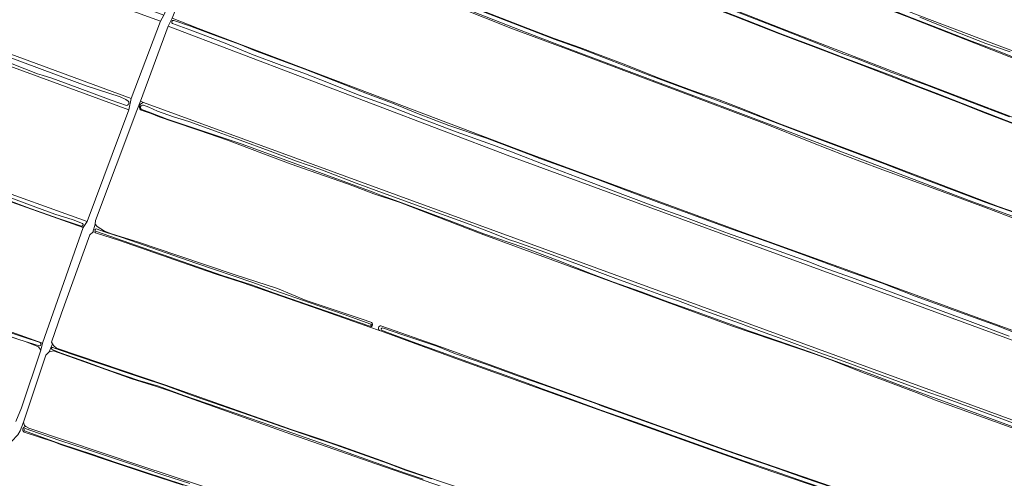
# Model space of a CAD drawing. Header units: metres. Extents: x 149984 to 156489, y 469398 to 478068.
# Tile 157 of 256: x 152675 to 153079, y 472371 to 472559. Entities that reach past the tile are written whole.
import ezdxf

# ---------------------------------------------------------------- set-up
doc = ezdxf.new("R2010")
doc.units = ezdxf.units.M
doc.header["$LTSCALE"] = 0.75
for name, color, linetype, lineweight in [('B-WE-GR-GRAS-GV', 252, 'Continuous', 13), ('B-WE-OG-TERREIN_ERF-GV', 252, 'Continuous', 18), ('B-WE-OG-TERREIN_OEVER-GV', 252, 'Continuous', 18), ('B-WE-OG-WATER-GV', 252, 'Continuous', 18), ('B-WE-OG-WATER_SLOOT-GV', 252, 'Continuous', 18)]:
    doc.layers.add(name, color=color, linetype=linetype, lineweight=lineweight)

msp = doc.modelspace()

# ---------------------------------------------------------------- linework, layer by layer
at = {"layer": 'B-WE-GR-GRAS-GV', "flags": 128}
for points in [[(152632.413, 472694.781), (152677.26, 472677.054), (152718.012, 472661.148), (152723.695, 472658.93), (152738.414, 472653.474), (152766.16, 472643.188), (152814.315, 472623.741), (152815.219, 472623.377), (152836.637, 472614.755), (152841.332, 472612.865), (152855.722, 472607.072), (152912.21, 472585.244), (152987.881, 472555.478), (153040.666, 472534.973), (153083.659, 472518.604)], [(153177.527, 472505.605), (153161.646, 472511.568), (153143.656, 472518.889), (153139.155, 472520.815), (153133.688, 472523.012), (153125.947, 472526.329), (153090.937, 472540.132), (153038.946, 472560.505), (152997.142, 472576.512), (152956.396, 472591.991), (152908.109, 472610.512), (152871.465, 472625.063), (152854.134, 472632.207), (152850.463, 472633.654)], [(152851.309, 472635.985), (152872.212, 472627.885), (152907.666, 472613.995), (152950.264, 472597.326), (152999.079, 472578.276), (153044.323, 472560.813), (153073.559, 472549.701), (153102.796, 472538.721)], [(153171.97, 472481.219), (153171.177, 472481.593), (153167.709, 472483.633), (153156.588, 472487.927), (153143.066, 472493.143), (153126.58, 472499.316), (153110.013, 472506.003), (153071.842, 472520.548), (153059.801, 472525.345), (153041.621, 472532.226), (153026.271, 472538.27), (153005.565, 472546.199), (152986.617, 472553.34), (152968.182, 472560.596), (152946.122, 472569.074), (152925.696, 472576.892), (152911.071, 472582.667), (152900.691, 472586.551), (152895.612, 472588.626), (152890.126, 472590.692), (152877.567, 472595.563), (152861.188, 472601.901), (152846.517, 472607.331), (152839.957, 472609.98)], [(152757.677, 472603.374), (152760.736, 472602.16), (152768.944, 472598.986), (152780.695, 472594.481), (152828.16, 472577.169), (152881.738, 472556.267), (152894.246, 472551.437), (152904.724, 472547.752), (152922.474, 472540.991), (152938.044, 472534.867), (152950.775, 472530.148), (152961.969, 472526.219), (152971.451, 472522.483), (152985.725, 472516.838), (153024.481, 472502.292), (153076.481, 472482.392), (153098.185, 472474.936), (153111.174, 472470.243), (153122.182, 472466.194), (153126.185, 472464.536), (153131.241, 472462.736), (153158.343, 472453.318), (153164.086, 472451.846)], [(152667.767, 472585.345), (152676.912, 472581.92), (152684.749, 472579.195), (152691.007, 472576.74), (152703.184, 472572.563), (152734.047, 472561.018), (152740.208, 472575.356), (152743.203, 472574.319), (152737.445, 472559.866), (152748.256, 472555.605), (152883.009, 472504.416), (152971.74, 472471.71), (153014.062, 472456.567), (153068.418, 472436.529), (153130.951, 472413.784)], [(153090.604, 472474.602), (153070.339, 472482.234), (153053.37, 472488.637), (153028.038, 472497.963), (153013.487, 472503.376), (152999.552, 472508.917), (152980.569, 472516.522), (152969.544, 472520.634), (152949.36, 472528.274), (152932.264, 472534.792), (152916.69, 472540.627), (152898.137, 472547.586), (152877.171, 472555.46), (152853.775, 472564.693)], [(152725.728, 472525.204), (152724.422, 472525.682), (152722.884, 472521.847), (152705.974, 472476.625), (152705.902, 472475.114), (152706.594, 472474.201), (152709.689, 472472.274), (152712.567, 472471.263), (152723.27, 472467.907), (152739.814, 472462.324), (152763.285, 472454.41), (152780.698, 472448.689), (152792.486, 472443.873), (152815.365, 472436.181), (152818.986, 472434.907)], [(152503.186, 472523.167), (152502.874, 472522.054), (152501.655, 472518.719), (152500.805, 472515.691), (152498.272, 472504.456), (152496.112, 472495.101), (152495.659, 472491.983), (152496.918, 472489.676), (152598.634, 472456.959), (152684.202, 472426.339), (152700.979, 472473.737), (152654.581, 472490.185), (152642.099, 472494.282), (152628.518, 472499.194), (152618.977, 472502.656), (152608.885, 472506.128), (152594.98, 472510.887), (152582.998, 472515.189)], [(153093.116, 472387.582), (153074.975, 472394.1), (153050.285, 472403.052), (153043.876, 472405.539), (153028.999, 472411.224), (153020.678, 472414.25), (153008.845, 472419.017), (153001.746, 472421.625), (152967.428, 472433.222), (152864.238, 472471.209), (152830.968, 472484.004), (152820.209, 472487.587), (152809.802, 472491.542), (152796.826, 472496.079), (152786.233, 472499.829), (152774.278, 472504.378), (152760.17, 472509.697), (152748.708, 472513.68), (152737.768, 472517.297), (152732.075, 472519.243), (152728.768, 472520.611), (152724.363, 472522.094)], [(152673.246, 472394.103), (152675.627, 472399.659), (152683.565, 472423.34), (152682.639, 472424.795), (152682.246, 472424.945), (152677.082, 472426.911), (152666.886, 472430.198), (152660.611, 472432.494), (152653.179, 472435.263), (152630.516, 472443.183), (152597.443, 472454.693), (152559.475, 472466.996), (152536.1, 472475.062), (152522.874, 472479.069), (152503.428, 472485.145), (152498.544, 472486.423)], [(152705.686, 472471.983), (152704.849, 472471.844), (152703.658, 472470.785), (152692.017, 472438.639), (152687.916, 472426.732), (152688.312, 472426.006), (152688.709, 472425.277), (152690.032, 472424.219), (152734.879, 472409.005), (152784.753, 472391.41), (152786.25, 472390.882), (152793.356, 472388.538), (152805.937, 472384.24), (152823.198, 472378.096), (152833.459, 472374.241), (152857.616, 472366.012)], [(153139.295, 472315.607), (153138.766, 472317.724), (153137.575, 472318.915), (153117.334, 472326.191), (153072.355, 472342.33), (153028.964, 472358.073), (152979.09, 472375.006), (152931.332, 472392.204), (152895.746, 472404.904), (152855, 472419.589), (152824.441, 472430.833), (152822.471, 472431.522), (152818.57, 472432.886), (152797.585, 472440.226), (152766.215, 472451.254), (152755.5, 472454.666), (152741.233, 472459.53), (152727.222, 472464.456), (152715.355, 472468.557), (152706.361, 472471.484)], [(152818.57, 472432.886), (152822.471, 472431.522)], [(152823.108, 472433.457), (152847.316, 472424.939), (152883.645, 472411.567), (152965.653, 472382.1), (153027.07, 472360.8), (153092.393, 472337.606), (153137.844, 472321.759)], [(152861.053, 472362.901), (152824.144, 472375.601), (152786.176, 472388.962), (152736.699, 472406.557), (152730.97, 472408.53), (152720.89, 472411.682), (152706.775, 472416.638), (152697.262, 472420.138), (152688.677, 472423.094), (152686.957, 472422.697), (152685.634, 472421.374), (152676.374, 472393.857), (152676.771, 472392.402), (152677.441, 472392.019), (152678.623, 472391.344), (152724.131, 472375.998), (152775.99, 472358.932)], [(152677.441, 472392.019), (152676.771, 472392.402), (152676.374, 472393.857), (152675.008, 472390.313), (152674.082, 472388.594), (152671.569, 472385.948), (152668.791, 472383.964), (152659.266, 472380.259), (152653.577, 472376.952), (152648.947, 472372.851), (152645.904, 472367.824), (152645.507, 472366.236), (152646.566, 472365.046), (152676.067, 472355.124), (152743.8, 472333.031), (152793.806, 472316.495), (152818.545, 472308.557), (152841.563, 472301.281), (152888.924, 472285.803), (152945.148, 472267.15), (152998.726, 472250.217), (153059.183, 472230.637), (153094.373, 472219.128)], [(152701.107, 472381.514), (152691.545, 472384.625), (152688.897, 472385.684), (152676.721, 472389.724)], [(152741.952, 472367.957), (152727.239, 472372.733), (152711.519, 472377.881), (152701.107, 472381.514)]]:
    msp.add_lwpolyline(points, dxfattribs=at)
for points in [[(152720.576, 472526.742), (152732.615, 472558.624), (152542.704, 472627.303), (152539.004, 472628.043), (152537.655, 472626.371), (152530.467, 472606.693), (152528.402, 472601.039), (152527.695, 472599.105), (152527.43, 472594.74), (152576.378, 472580.055)], [(152702.512, 472476.206), (152719.709, 472522.111), (152628.957, 472555.449), (152578.157, 472575.028), (152543.629, 472586.405), (152525.902, 472591.3), (152524.844, 472590.506), (152522.431, 472583.605), (152520.546, 472578.216), (152508.837, 472544.733), (152509.895, 472542.087), (152586.227, 472517.481), (152658.988, 472491.817)], [(152725.728, 472525.204), (153147.486, 472370.76), (153150.127, 472371.696), (153155.816, 472400.535), (152875.981, 472503.063), (152735.821, 472556.445), (152724.422, 472525.682)]]:
    msp.add_lwpolyline(points, close=True, dxfattribs=at)
at = {"layer": 'B-WE-GR-GRAS-GV'}
for points in [[(152724.363, 472522.094, -0.5239813), (152725.728, 472525.204)], [(152706.361, 472471.484, -0.1941853), (152705.686, 472471.983)], [(152818.986, 472434.907, -0.8443166), (152818.57, 472432.886)], [(152822.471, 472431.522, -0.6423474), (152823.108, 472433.457)], [(152676.721, 472389.724, -0.7864356), (152677.441, 472392.019)]]:
    msp.add_lwpolyline(points, format="xyb", dxfattribs=at)
at = {"layer": 'B-WE-OG-TERREIN_ERF-GV', "flags": 128}
for points in [[(152734.047, 472561.018), (152732.615, 472558.624), (152720.576, 472526.742), (152719.709, 472522.111), (152702.512, 472476.206), (152700.979, 472473.737), (152684.202, 472426.339), (152683.565, 472423.34), (152675.627, 472399.659), (152673.246, 472394.103)], [(152674.082, 472388.594), (152675.008, 472390.313), (152676.374, 472393.857), (152685.634, 472421.374), (152686.957, 472422.697), (152688.312, 472426.006), (152687.916, 472426.732), (152692.017, 472438.639), (152703.658, 472470.785), (152704.849, 472471.844), (152705.902, 472475.114), (152705.974, 472476.625), (152722.884, 472521.847), (152724.422, 472525.682), (152735.821, 472556.445), (152737.445, 472559.866)]]:
    msp.add_lwpolyline(points, dxfattribs=at)
at = {"layer": 'B-WE-OG-TERREIN_OEVER-GV', "flags": 128}
for points in [[(152850.463, 472633.654), (152854.134, 472632.207), (152871.465, 472625.063), (152908.109, 472610.512), (152956.396, 472591.991), (152997.142, 472576.512), (153038.946, 472560.505), (153090.937, 472540.132), (153125.947, 472526.329), (153133.688, 472523.012), (153139.155, 472520.815), (153143.656, 472518.889), (153161.646, 472511.568), (153177.527, 472505.605)], [(153087.738, 472541.688), (153076.592, 472546.181), (153064.819, 472550.639), (153052.198, 472555.535), (153041.324, 472559.863), (153032.709, 472563.188), (153024.553, 472566.309), (153012.116, 472571.175), (153001.865, 472575.1), (152990.549, 472579.276), (152981.488, 472582.716), (152969.385, 472587.412), (152959.139, 472591.255), (152949.474, 472594.886), (152938.868, 472599.338), (152926.429, 472604.042), (152911.091, 472609.79), (152899.328, 472614.568), (152887.219, 472619.332), (152878.943, 472622.619), (152865.293, 472628.068), (152853.83, 472632.616), (152850.904, 472633.781)], [(153102.796, 472538.721), (153073.559, 472549.701), (153044.323, 472560.813), (152999.079, 472578.276), (152950.264, 472597.326), (152907.666, 472613.995), (152872.212, 472627.885), (152851.309, 472635.985)], [(152542.704, 472627.303), (152732.615, 472558.624), (152734.047, 472561.018), (152703.184, 472572.563), (152691.007, 472576.74), (152684.749, 472579.195), (152676.912, 472581.92), (152667.767, 472585.345)], [(153174.877, 472485.302), (153174.942, 472486.025), (153173.883, 472485.231), (153171.105, 472485.363), (153165.16, 472487.534), (153154.063, 472492.105), (153144.141, 472495.914), (153133.304, 472499.503), (153119.971, 472504.655), (153108.509, 472509.427), (153095.747, 472514.322), (153083.659, 472518.604), (153040.666, 472534.973), (152987.881, 472555.478), (152912.21, 472585.244), (152855.722, 472607.072), (152841.332, 472612.865)], [(152839.957, 472609.98), (152846.517, 472607.331), (152861.188, 472601.901), (152877.567, 472595.563), (152890.126, 472590.692), (152895.612, 472588.626), (152900.691, 472586.551), (152911.071, 472582.667), (152925.696, 472576.892), (152946.122, 472569.074), (152968.182, 472560.596), (152986.617, 472553.34), (153005.565, 472546.199), (153026.271, 472538.27), (153041.621, 472532.226), (153059.801, 472525.345), (153071.842, 472520.548), (153110.013, 472506.003), (153126.58, 472499.316), (153143.066, 472493.143), (153156.588, 472487.927), (153167.709, 472483.633), (153171.177, 472481.593), (153171.97, 472481.219)], [(153171.851, 472481.735), (153169.692, 472482.91), (153167.73, 472483.964), (153140.236, 472494.486), (153117.349, 472503.207), (153102.125, 472509.343), (153094.673, 472511.982), (153083.932, 472516.046), (153068.71, 472522.044), (153050.998, 472529.025), (153041.975, 472532.446), (153032.895, 472536.063), (153013.961, 472543.272), (153001.895, 472547.903), (152987.197, 472553.37), (152977.175, 472557.384), (152969.548, 472560.306), (152961.437, 472563.544), (152955.822, 472565.659), (152894.438, 472589.34), (152840.565, 472610.051)], [(152841.248, 472611.913), (152850.295, 472608.86), (152861.518, 472604.608), (152871.639, 472600.528), (152882.467, 472596.4), (152889.411, 472593.521), (152896.148, 472591.268), (152905.317, 472587.435), (152918.24, 472582.461), (152932.152, 472576.962), (152944.696, 472572.065), (152952.963, 472568.782), (152959.415, 472566.256), (152968.12, 472562.879), (152986.387, 472555.747), (153001.302, 472549.751), (153012.671, 472545.156), (153018.294, 472543.289), (153032.782, 472537.455), (153047.15, 472532.288), (153064.517, 472525.597), (153081.107, 472519.323)], [(153158.228, 472450.962), (153064.566, 472484.829), (152982.393, 472516.22), (152899.592, 472547.487), (152880.705, 472554.742), (152860.704, 472562.484), (152797.337, 472586.297), (152779.827, 472592.97), (152768.684, 472597.334), (152759.373, 472601.042), (152757.178, 472602.037)], [(153098.185, 472474.936), (153076.481, 472482.392), (153024.481, 472502.292), (152985.725, 472516.838), (152971.451, 472522.483), (152961.969, 472526.219), (152950.775, 472530.148), (152938.044, 472534.867), (152922.474, 472540.991), (152904.724, 472547.752), (152894.246, 472551.437), (152881.738, 472556.267), (152828.16, 472577.169), (152780.695, 472594.481), (152768.944, 472598.986), (152760.736, 472602.16), (152757.677, 472603.374)], [(152628.957, 472555.449), (152719.709, 472522.111), (152720.576, 472526.742), (152576.378, 472580.055)], [(152853.775, 472564.693), (152877.171, 472555.46), (152898.137, 472547.586), (152916.69, 472540.627), (152932.264, 472534.792), (152949.36, 472528.274), (152969.544, 472520.634), (152980.569, 472516.522), (152999.552, 472508.917), (153013.487, 472503.376), (153028.038, 472497.963), (153053.37, 472488.637), (153070.339, 472482.234), (153090.604, 472474.602)], [(153130.951, 472413.784), (153068.418, 472436.529), (153014.062, 472456.567), (152971.74, 472471.71), (152883.009, 472504.416), (152748.256, 472555.605), (152737.445, 472559.866), (152735.821, 472556.445), (152875.981, 472503.063), (153155.816, 472400.535)], [(152862.319, 472563.534), (152880.837, 472556.338), (152894.252, 472551.22), (152904.638, 472547.423), (152933.465, 472536.291), (152969.269, 472522.995), (152984.196, 472517.212), (153001.074, 472510.755), (153016.325, 472505.046), (153029.733, 472499.906), (153042.766, 472494.949), (153058.405, 472489.044), (153071.322, 472484.067), (153089.546, 472477.579)], [(153044.329, 472560.165), (153051.23, 472557.311), (153061.192, 472553.423), (153071.296, 472549.389), (153081.403, 472545.928)], [(153080.996, 472429.162), (153064.912, 472435.135), (153049.115, 472441.089), (153032.169, 472447.305), (153016.164, 472453.269), (153004.241, 472457.501), (152999.169, 472459.493), (152984.678, 472464.755), (152966.888, 472470.908), (152955.75, 472475.064), (152946.976, 472478.276), (152936.227, 472482.128), (152923.459, 472486.992), (152909.424, 472492.29), (152892.092, 472498.902), (152876.709, 472504.837), (152868.932, 472507.8), (152853.966, 472513.145), (152837.44, 472519.4), (152826.971, 472523.45), (152813.82, 472528.324), (152801.603, 472533.288), (152791.496, 472537.149), (152782.468, 472540.393), (152770.019, 472545.045), (152759.203, 472549.517), (152745.16, 472554.873), (152737.636, 472557.552)], [(152738.098, 472558.88), (152744.512, 472556.632), (152755.469, 472552.574), (152765.284, 472548.969), (152771.264, 472546.526), (152780.801, 472542.892), (152791.819, 472538.896), (152800.574, 472535.48), (152810.13, 472531.694), (152816.501, 472529.093), (152828.584, 472524.56), (152838.181, 472520.696), (152851.017, 472515.715), (152866.466, 472510.466), (152876.494, 472506.641), (152884.507, 472503.607), (152888.36, 472502.099), (152899.758, 472498.028), (152912.065, 472493.501), (152925.386, 472488.501), (152940.814, 472482.712), (152951.329, 472478.839), (152964.844, 472473.928), (152983.41, 472467.389), (152999.489, 472461.503), (153014.308, 472456.054), (153028.797, 472450.871), (153042.305, 472445.598), (153058.233, 472439.822), (153075.681, 472433.506), (153090.397, 472427.851)], [(152666.696, 472545.151), (152684.076, 472538.725), (152702.104, 472531.988), (152716.06, 472527.497), (152718.406, 472526.355), (152719.446, 472525.707)], [(152700.175, 472474.293), (152691.161, 472477.358), (152679.162, 472481.628), (152667.159, 472486.066), (152656.73, 472489.605), (152647.293, 472492.769), (152598.634, 472510.019), (152588.461, 472513.383), (152579.303, 472516.647), (152569.668, 472519.951), (152564.143, 472521.808), (152556.365, 472524.199), (152545.558, 472527.937), (152536.964, 472530.746), (152528.565, 472533.334), (152520.922, 472535.715), (152508.888, 472539.694), (152506.355, 472537.493), (152505.832, 472535.564), (152507.16, 472537.823)], [(152718.762, 472523.956), (152712.443, 472526.142), (152698.481, 472531.296), (152687.99, 472535.112), (152684.141, 472536.434), (152682.194, 472536.986), (152671.792, 472541)], [(152725.674, 472524.033), (152727.824, 472523.183), (152731.381, 472521.658), (152737.932, 472519.273), (152744.327, 472517.28), (152752.186, 472514.485), (152756.288, 472512.898), (152763.828, 472510.187), (152778.809, 472504.74), (152788.524, 472501.041), (152798.09, 472497.701), (152813.016, 472492.029), (152825.218, 472487.461), (152842.241, 472481.324), (152849.851, 472478.638), (152859.749, 472474.995), (152867.28, 472472.217), (152875.882, 472468.758), (152878.817, 472467.757), (152890.317, 472463.635), (152904.219, 472458.605), (152918.376, 472453.201), (152930.088, 472449.05), (152939.108, 472445.702), (152945.197, 472443.684), (152955.692, 472439.646), (152970.705, 472434.352), (152979.295, 472431.11), (152988.023, 472427.866), (153001.377, 472423.042), (153013.284, 472418.731), (153024.657, 472414.441), (153035.499, 472410.574), (153044.789, 472407.178), (153055.915, 472403.333), (153074.264, 472396.5), (153099.262, 472387.199)], [(153147.486, 472370.76), (152725.728, 472525.204)], [(152724.363, 472522.094), (152728.768, 472520.611), (152732.075, 472519.243), (152737.768, 472517.297), (152748.708, 472513.68), (152760.17, 472509.697), (152774.278, 472504.378), (152786.233, 472499.829), (152796.826, 472496.079), (152809.802, 472491.542), (152820.209, 472487.587), (152830.968, 472484.004), (152864.238, 472471.209), (152967.428, 472433.222), (153001.746, 472421.625), (153008.845, 472419.017), (153020.678, 472414.25), (153028.999, 472411.224), (153043.876, 472405.539), (153050.285, 472403.052), (153074.975, 472394.1), (153093.116, 472387.582)], [(153116.415, 472379.497), (153035.319, 472409.291), (153025.004, 472413.274), (153008.086, 472419.467), (152998.588, 472422.891), (152986.436, 472427.095), (152974.718, 472431.138), (152963.79, 472434.997), (152951.775, 472439.367), (152940.845, 472443.205), (152929.936, 472447.338), (152918.603, 472451.387), (152909.495, 472454.769), (152895.433, 472460.328), (152881.304, 472465.652), (152865.379, 472471.248), (152851.124, 472476.721), (152840.128, 472480.761), (152829.132, 472484.856), (152823.321, 472486.945), (152819.861, 472488.276), (152766.215, 472507.999), (152735.423, 472518.369), (152728.625, 472520.888), (152724.933, 472522.231)], [(152498.544, 472486.423), (152503.428, 472485.145), (152522.874, 472479.069), (152536.1, 472475.062), (152559.475, 472466.996), (152597.443, 472454.693), (152630.516, 472443.183), (152653.179, 472435.263), (152660.611, 472432.494), (152666.886, 472430.198), (152677.082, 472426.911), (152682.246, 472424.945), (152682.639, 472424.795), (152683.565, 472423.34), (152684.202, 472426.339), (152598.634, 472456.959), (152496.918, 472489.676), (152495.659, 472491.983)], [(152654.581, 472490.185), (152700.979, 472473.737), (152702.512, 472476.206), (152658.988, 472491.817)], [(152496.444, 472489.143), (152499.354, 472487.973), (152502.973, 472486.737), (152516.342, 472482.658), (152531.696, 472477.945), (152542.622, 472474.316), (152555.106, 472470.137), (152564.109, 472467.246), (152572.015, 472464.647), (152584.375, 472460.726), (152596.168, 472456.764), (152607.168, 472453.2), (152608.267, 472452.68), (152617.581, 472449.291), (152621.473, 472447.938), (152632.341, 472444.454), (152640.349, 472441.477), (152653.466, 472436.554), (152666.56, 472432.067), (152676.169, 472428.896), (152683.21, 472426.524)], [(152682.914, 472425.233), (152674.446, 472427.832), (152662.022, 472432.173), (152643.268, 472439.119), (152630.74, 472443.629), (152618.697, 472447.642), (152607.608, 472451.55), (152593.082, 472456.489), (152578.217, 472461.3), (152565.991, 472465.151), (152550.428, 472470.514), (152530.918, 472476.85), (152521.904, 472479.96), (152498.092, 472486.972), (152497.42, 472487.166)], [(152666.839, 472487.592), (152678.943, 472483.074), (152689.267, 472479.279), (152696.869, 472476.881), (152700.646, 472475.4)], [(152818.986, 472434.907), (152815.365, 472436.181), (152792.486, 472443.873), (152780.698, 472448.689), (152763.285, 472454.41), (152739.814, 472462.324), (152723.27, 472467.907), (152712.567, 472471.263), (152709.689, 472472.274), (152706.594, 472474.201), (152705.902, 472475.114), (152704.849, 472471.844), (152705.686, 472471.983)], [(152706.437, 472472.108), (152706.091, 472472.23)], [(152706.312, 472473.287), (152710.067, 472471.904), (152716.93, 472469.73), (152747.084, 472459.138), (152770.515, 472451.26), (152779.194, 472448.074), (152794.048, 472442.818), (152807.964, 472438.051), (152819.01, 472434.148)], [(152706.361, 472471.484), (152715.355, 472468.557), (152727.222, 472464.456), (152741.233, 472459.53), (152755.5, 472454.666), (152766.215, 472451.254)], [(152818.607, 472433.303), (152817.7, 472433.551), (152805.615, 472437.767), (152792.896, 472442.128), (152779.495, 472446.864), (152769.985, 472450.302), (152757.976, 472454.146), (152728.265, 472464.435), (152706.437, 472472.108)], [(152766.215, 472451.254), (152797.585, 472440.226), (152818.57, 472432.886)], [(152822.471, 472431.522), (152824.441, 472430.833), (152855, 472419.589), (152895.746, 472404.904), (152931.332, 472392.204), (152979.09, 472375.006), (153028.964, 472358.073), (153072.355, 472342.33), (153117.334, 472326.191)], [(153137.844, 472321.759), (153092.393, 472337.606), (153027.07, 472360.8), (152965.653, 472382.1), (152883.645, 472411.567), (152847.316, 472424.939), (152823.108, 472433.457)], [(153089.464, 472336.482), (153077.985, 472340.633), (153063.234, 472345.885), (153041.448, 472353.89), (153028.698, 472358.416), (153015.215, 472363.101), (153003.401, 472367.154), (152994.565, 472370.16), (152984.536, 472373.718), (152972.316, 472377.784), (152956.652, 472383.415), (152941.727, 472388.803), (152927.953, 472393.708), (152913.353, 472398.786), (152900.354, 472403.529), (152889.284, 472407.572), (152885.773, 472408.823), (152875.641, 472412.602), (152861.811, 472417.486), (152846.301, 472423.152), (152836.026, 472426.872), (152825.786, 472430.597), (152823.402, 472431.593)], [(152823.788, 472432.563), (152832.142, 472429.674), (152846.014, 472425.012), (152853.76, 472421.934), (152866.181, 472417.705), (152881.436, 472412.089), (152892.142, 472408.361), (152902.889, 472404.547), (152911.681, 472401.366), (152913.691, 472400.519), (152926.971, 472395.751), (152942.712, 472390.196), (152955.533, 472385.535), (152969.779, 472380.356), (152984.45, 472375.32), (152996.735, 472370.974), (153014.401, 472364.868), (153030.036, 472359.302), (153041.842, 472355.313), (153052.153, 472351.354), (153065.881, 472346.561), (153080.392, 472341.516)], [(152857.616, 472366.012), (152833.459, 472374.241), (152823.198, 472378.096), (152805.937, 472384.24), (152793.356, 472388.538), (152786.25, 472390.882), (152784.753, 472391.41), (152734.879, 472409.005), (152690.032, 472424.219), (152688.709, 472425.277), (152688.312, 472426.006), (152686.957, 472422.697), (152688.677, 472423.094), (152697.262, 472420.138), (152706.775, 472416.638), (152720.89, 472411.682), (152730.97, 472408.53), (152736.699, 472406.557), (152786.176, 472388.962), (152824.144, 472375.601), (152861.053, 472362.901)], [(152840.377, 472370.403), (152828.845, 472374.363), (152813.106, 472380.002), (152797.956, 472385.475), (152781.508, 472391.224), (152769.612, 472395.394), (152756.111, 472400.027), (152742.191, 472404.833), (152731.827, 472408.603), (152723.369, 472411.147), (152709.862, 472415.799), (152702.383, 472418.541), (152691.412, 472422.322), (152688.222, 472423.614)], [(152688.484, 472424.539), (152691.078, 472423.594), (152706.393, 472418.349), (152724.332, 472412.293), (152734.769, 472408.841), (152736.958, 472408.036), (152746.866, 472404.409), (152757.608, 472400.613), (152769.838, 472396.423), (152782.302, 472392.033), (152795.792, 472387.381), (152802.147, 472385.274), (152826.084, 472376.829), (152833.234, 472374.174), (152843.875, 472370.585)], [(152884.133, 472317.389), (152863.686, 472324.195), (152849.847, 472328.979), (152841.426, 472331.826), (152830.511, 472335.697), (152820.389, 472339.202), (152809.613, 472342.568), (152797.427, 472346.728), (152796.848, 472347.02), (152795.987, 472347.602), (152794.18, 472348.797), (152789.617, 472352.257), (152788.382, 472352.61), (152783.488, 472354.727), (152735.466, 472370.337), (152713.941, 472377.339), (152704.917, 472380.482), (152691.516, 472384.955), (152676.901, 472390.308)], [(152677.111, 472391.229), (152682.587, 472389.363), (152691.733, 472386.145), (152701.85, 472382.91), (152719.99, 472376.899), (152733.582, 472372.245), (152744.721, 472368.627)], [(153108.968, 472244.5), (153069.28, 472257.861), (153014.512, 472275.985), (152955.906, 472295.3), (152865.286, 472325.859), (152836.447, 472335.252), (152801.786, 472346.762), (152794.113, 472350.333), (152787.764, 472354.964), (152775.99, 472358.932), (152724.131, 472375.998), (152678.623, 472391.344), (152677.441, 472392.019)], [(152676.721, 472389.724), (152688.897, 472385.684), (152691.545, 472384.625), (152701.107, 472381.514), (152711.519, 472377.881), (152727.239, 472372.733), (152741.952, 472367.957)]]:
    msp.add_lwpolyline(points, dxfattribs=at)
at = {"layer": 'B-WE-OG-TERREIN_OEVER-GV'}
for points in [[(152737.636, 472557.552, -0.9019277), (152738.098, 472558.88)], [(152719.446, 472525.707, -0.6136465), (152718.762, 472523.956)], [(152725.728, 472525.204, 0.5239813), (152724.363, 472522.094)], [(152724.933, 472522.231, -0.8924099), (152725.674, 472524.033)], [(152700.646, 472475.4, -0.7280037), (152700.175, 472474.293)], [(152705.686, 472471.983, 0.1941853), (152706.361, 472471.484)], [(152706.091, 472472.23, -0.8899257), (152706.312, 472473.287)], [(152818.57, 472432.886, 0.8443166), (152818.986, 472434.907)], [(152819.01, 472434.148, -0.8146501), (152818.607, 472433.303)], [(152823.108, 472433.457, 0.6423474), (152822.471, 472431.522)], [(152823.402, 472431.593, -0.8203501), (152823.788, 472432.563)], [(152683.21, 472426.524, -0.8071416), (152682.914, 472425.233)], [(152688.222, 472423.614, -0.9024121), (152688.484, 472424.539)], [(152677.441, 472392.019, 0.7864356), (152676.721, 472389.724)], [(152676.901, 472390.308, -0.6540474), (152677.111, 472391.229)]]:
    msp.add_lwpolyline(points, format="xyb", dxfattribs=at)
at = {"layer": 'B-WE-OG-WATER-GV'}
for points in [[(152706.312, 472473.287, 0.8899257), (152706.091, 472472.23)], [(152818.607, 472433.303, 0.8146501), (152819.01, 472434.148)]]:
    msp.add_lwpolyline(points, format="xyb", dxfattribs=at)
at = {"layer": 'B-WE-OG-WATER-GV', "flags": 128}
for points in [[(152706.091, 472472.23), (152706.437, 472472.108), (152728.265, 472464.435), (152757.976, 472454.146), (152769.985, 472450.302), (152779.495, 472446.864), (152792.896, 472442.128), (152805.615, 472437.767), (152817.7, 472433.551), (152818.607, 472433.303)], [(152819.01, 472434.148), (152807.964, 472438.051), (152794.048, 472442.818), (152779.194, 472448.074), (152770.515, 472451.26), (152747.084, 472459.138), (152716.93, 472469.73), (152710.067, 472471.904), (152706.312, 472473.287)]]:
    msp.add_lwpolyline(points, dxfattribs=at)
at = {"layer": 'B-WE-OG-WATER_SLOOT-GV', "flags": 128}
for points in [[(152850.904, 472633.781), (152853.83, 472632.616), (152865.293, 472628.068), (152878.943, 472622.619), (152887.219, 472619.332), (152899.328, 472614.568), (152911.091, 472609.79), (152926.429, 472604.042), (152938.868, 472599.338), (152949.474, 472594.886), (152959.139, 472591.255), (152969.385, 472587.412), (152981.488, 472582.716), (152990.549, 472579.276), (153001.865, 472575.1), (153012.116, 472571.175), (153024.553, 472566.309), (153032.709, 472563.188), (153041.324, 472559.863), (153052.198, 472555.535), (153064.819, 472550.639), (153076.592, 472546.181), (153087.738, 472541.688)], [(152840.565, 472610.051), (152894.438, 472589.34), (152955.822, 472565.659), (152961.437, 472563.544), (152969.548, 472560.306), (152977.175, 472557.384), (152987.197, 472553.37), (153001.895, 472547.903), (153013.961, 472543.272), (153032.895, 472536.063), (153041.975, 472532.446), (153050.998, 472529.025), (153068.71, 472522.044), (153083.932, 472516.046), (153094.673, 472511.982), (153102.125, 472509.343), (153117.349, 472503.207), (153140.236, 472494.486), (153167.73, 472483.964), (153169.692, 472482.91), (153171.851, 472481.735)], [(153081.107, 472519.323), (153064.517, 472525.597), (153047.15, 472532.288), (153032.782, 472537.455), (153018.294, 472543.289), (153012.671, 472545.156), (153001.302, 472549.751), (152986.387, 472555.747), (152968.12, 472562.879), (152959.415, 472566.256), (152952.963, 472568.782), (152944.696, 472572.065), (152932.152, 472576.962), (152918.24, 472582.461), (152905.317, 472587.435), (152896.148, 472591.268), (152889.411, 472593.521), (152882.467, 472596.4), (152871.639, 472600.528), (152861.518, 472604.608), (152850.295, 472608.86), (152841.248, 472611.913)], [(152757.178, 472602.037), (152759.373, 472601.042), (152768.684, 472597.334), (152779.827, 472592.97), (152797.337, 472586.297), (152860.704, 472562.484), (152880.705, 472554.742), (152899.592, 472547.487), (152982.393, 472516.22), (153064.566, 472484.829), (153158.228, 472450.962), (153163.933, 472448.692)], [(152719.446, 472525.707), (152718.406, 472526.355), (152716.06, 472527.497), (152702.104, 472531.988), (152684.076, 472538.725), (152666.696, 472545.151), (152655.376, 472549.285), (152646.596, 472552.588), (152633.423, 472557.79), (152619.704, 472562.586), (152602.881, 472568.975), (152598.013, 472570.811), (152590.976, 472573.557), (152581.56, 472576.748), (152559.63, 472583.961), (152553.963, 472585.777), (152538.612, 472590.021), (152527.908, 472593.828), (152526.187, 472594.557)], [(153089.546, 472477.579), (153071.322, 472484.067), (153058.405, 472489.044), (153042.766, 472494.949), (153029.733, 472499.906), (153016.325, 472505.046), (153001.074, 472510.755), (152984.196, 472517.212), (152969.269, 472522.995), (152933.465, 472536.291), (152904.638, 472547.423), (152894.252, 472551.22), (152880.837, 472556.338), (152862.319, 472563.534)], [(153081.403, 472545.928), (153071.296, 472549.389), (153061.192, 472553.423), (153051.23, 472557.311), (153044.329, 472560.165)], [(152737.636, 472557.552), (152745.16, 472554.873), (152759.203, 472549.517), (152770.019, 472545.045), (152782.468, 472540.393), (152791.496, 472537.149), (152801.603, 472533.288), (152813.82, 472528.324), (152826.971, 472523.45), (152837.44, 472519.4), (152853.966, 472513.145), (152868.932, 472507.8), (152876.709, 472504.837), (152892.092, 472498.902), (152909.424, 472492.29), (152923.459, 472486.992), (152936.227, 472482.128), (152946.976, 472478.276), (152955.75, 472475.064), (152966.888, 472470.908), (152984.678, 472464.755), (152999.169, 472459.493), (153004.241, 472457.501), (153016.164, 472453.269), (153032.169, 472447.305), (153049.115, 472441.089), (153064.912, 472435.135), (153080.996, 472429.162)], [(153090.397, 472427.851), (153075.681, 472433.506), (153058.233, 472439.822), (153042.305, 472445.598), (153028.797, 472450.871), (153014.308, 472456.054), (152999.489, 472461.503), (152983.41, 472467.389), (152964.844, 472473.928), (152951.329, 472478.839), (152940.814, 472482.712), (152925.386, 472488.501), (152912.065, 472493.501), (152899.758, 472498.028), (152888.36, 472502.099), (152884.507, 472503.607), (152876.494, 472506.641), (152866.466, 472510.466), (152851.017, 472515.715), (152838.181, 472520.696), (152828.584, 472524.56), (152816.501, 472529.093), (152810.13, 472531.694), (152800.574, 472535.48), (152791.819, 472538.896), (152780.801, 472542.892), (152771.264, 472546.526), (152765.284, 472548.969), (152755.469, 472552.574), (152744.512, 472556.632), (152738.098, 472558.88)], [(152671.792, 472541), (152682.194, 472536.986), (152684.141, 472536.434), (152687.99, 472535.112), (152698.481, 472531.296), (152712.443, 472526.142), (152718.762, 472523.956)], [(153099.262, 472387.199), (153074.264, 472396.5), (153055.915, 472403.333), (153044.789, 472407.178), (153035.499, 472410.574), (153024.657, 472414.441), (153013.284, 472418.731), (153001.377, 472423.042), (152988.023, 472427.866), (152979.295, 472431.11), (152970.705, 472434.352), (152955.692, 472439.646), (152945.197, 472443.684), (152939.108, 472445.702), (152930.088, 472449.05), (152918.376, 472453.201), (152904.219, 472458.605), (152890.317, 472463.635), (152878.817, 472467.757), (152875.882, 472468.758), (152867.28, 472472.217), (152859.749, 472474.995), (152849.851, 472478.638), (152842.241, 472481.324), (152825.218, 472487.461), (152813.016, 472492.029), (152798.09, 472497.701), (152788.524, 472501.041), (152778.809, 472504.74), (152763.828, 472510.187), (152756.288, 472512.898), (152752.186, 472514.485), (152744.327, 472517.28), (152737.932, 472519.273), (152731.381, 472521.658), (152727.824, 472523.183), (152725.674, 472524.033)], [(152724.933, 472522.231), (152728.625, 472520.888), (152735.423, 472518.369), (152766.215, 472507.999), (152819.861, 472488.276), (152823.321, 472486.945), (152829.132, 472484.856), (152840.128, 472480.761), (152851.124, 472476.721), (152865.379, 472471.248), (152881.304, 472465.652), (152895.433, 472460.328), (152909.495, 472454.769), (152918.603, 472451.387), (152929.936, 472447.338), (152940.845, 472443.205), (152951.775, 472439.367), (152963.79, 472434.997), (152974.718, 472431.138), (152986.436, 472427.095), (152998.588, 472422.891), (153008.086, 472419.467), (153025.004, 472413.274), (153035.319, 472409.291), (153116.415, 472379.497)], [(152647.293, 472492.769), (152656.73, 472489.605), (152667.159, 472486.066), (152679.162, 472481.628), (152691.161, 472477.358), (152700.175, 472474.293)], [(152683.21, 472426.524), (152676.169, 472428.896), (152666.56, 472432.067), (152653.466, 472436.554), (152640.349, 472441.477), (152632.341, 472444.454), (152621.473, 472447.938), (152617.581, 472449.291), (152608.267, 472452.68), (152607.168, 472453.2), (152596.168, 472456.764), (152584.375, 472460.726), (152572.015, 472464.647), (152564.109, 472467.246), (152555.106, 472470.137), (152542.622, 472474.316), (152531.696, 472477.945), (152516.342, 472482.658), (152502.973, 472486.737), (152499.354, 472487.973), (152496.444, 472489.143)], [(152497.42, 472487.166), (152498.092, 472486.972), (152521.904, 472479.96), (152530.918, 472476.85), (152550.428, 472470.514), (152565.991, 472465.151), (152578.217, 472461.3), (152593.082, 472456.489), (152607.608, 472451.55), (152618.697, 472447.642), (152630.74, 472443.629), (152643.268, 472439.119), (152662.022, 472432.173), (152674.446, 472427.832), (152682.914, 472425.233)], [(152700.646, 472475.4), (152696.869, 472476.881), (152689.267, 472479.279), (152678.943, 472483.074), (152666.839, 472487.592)], [(152823.402, 472431.593), (152825.786, 472430.597), (152836.026, 472426.872), (152846.301, 472423.152), (152861.811, 472417.486), (152875.641, 472412.602), (152885.773, 472408.823), (152889.284, 472407.572), (152900.354, 472403.529), (152913.353, 472398.786), (152927.953, 472393.708), (152941.727, 472388.803), (152956.652, 472383.415), (152972.316, 472377.784), (152984.536, 472373.718), (152994.565, 472370.16), (153003.401, 472367.154), (153015.215, 472363.101), (153028.698, 472358.416), (153041.448, 472353.89), (153063.234, 472345.885), (153077.985, 472340.633), (153089.464, 472336.482)], [(153080.392, 472341.516), (153065.881, 472346.561), (153052.153, 472351.354), (153041.842, 472355.313), (153030.036, 472359.302), (153014.401, 472364.868), (152996.735, 472370.974), (152984.45, 472375.32), (152969.779, 472380.356), (152955.533, 472385.535), (152942.712, 472390.196), (152926.971, 472395.751), (152913.691, 472400.519), (152911.681, 472401.366), (152902.889, 472404.547), (152892.142, 472408.361), (152881.436, 472412.089), (152866.181, 472417.705), (152853.76, 472421.934), (152846.014, 472425.012), (152832.142, 472429.674), (152823.788, 472432.563)], [(152688.222, 472423.614), (152691.412, 472422.322), (152702.383, 472418.541), (152709.862, 472415.799), (152723.369, 472411.147)], [(152843.875, 472370.585), (152833.234, 472374.174), (152826.084, 472376.829), (152802.147, 472385.274), (152795.792, 472387.381), (152782.302, 472392.033), (152769.838, 472396.423), (152757.608, 472400.613), (152746.866, 472404.409), (152736.958, 472408.036), (152734.769, 472408.841), (152724.332, 472412.293), (152706.393, 472418.349), (152691.078, 472423.594), (152688.484, 472424.539)], [(152723.369, 472411.147), (152731.827, 472408.603), (152742.191, 472404.833), (152756.111, 472400.027), (152769.612, 472395.394), (152781.508, 472391.224), (152797.956, 472385.475), (152813.106, 472380.002), (152828.845, 472374.363), (152840.377, 472370.403)], [(152676.901, 472390.308), (152691.516, 472384.955), (152704.917, 472380.482), (152713.941, 472377.339), (152735.466, 472370.337)], [(152744.721, 472368.627), (152733.582, 472372.245), (152719.99, 472376.899), (152701.85, 472382.91), (152691.733, 472386.145), (152682.587, 472389.363), (152677.111, 472391.229)]]:
    msp.add_lwpolyline(points, dxfattribs=at)
at = {"layer": 'B-WE-OG-WATER_SLOOT-GV'}
for points in [[(152738.098, 472558.88, 0.9019277), (152737.636, 472557.552)], [(152718.762, 472523.956, 0.6136465), (152719.446, 472525.707)], [(152725.674, 472524.033, 0.8924099), (152724.933, 472522.231)], [(152700.175, 472474.293, 0.7280037), (152700.646, 472475.4)], [(152823.788, 472432.563, 0.8203501), (152823.402, 472431.593)], [(152682.914, 472425.233, 0.8071416), (152683.21, 472426.524)], [(152688.484, 472424.539, 0.9024121), (152688.222, 472423.614)], [(152677.111, 472391.229, 0.6540474), (152676.901, 472390.308)]]:
    msp.add_lwpolyline(points, format="xyb", dxfattribs=at)

doc.saveas('drawing.dxf')
